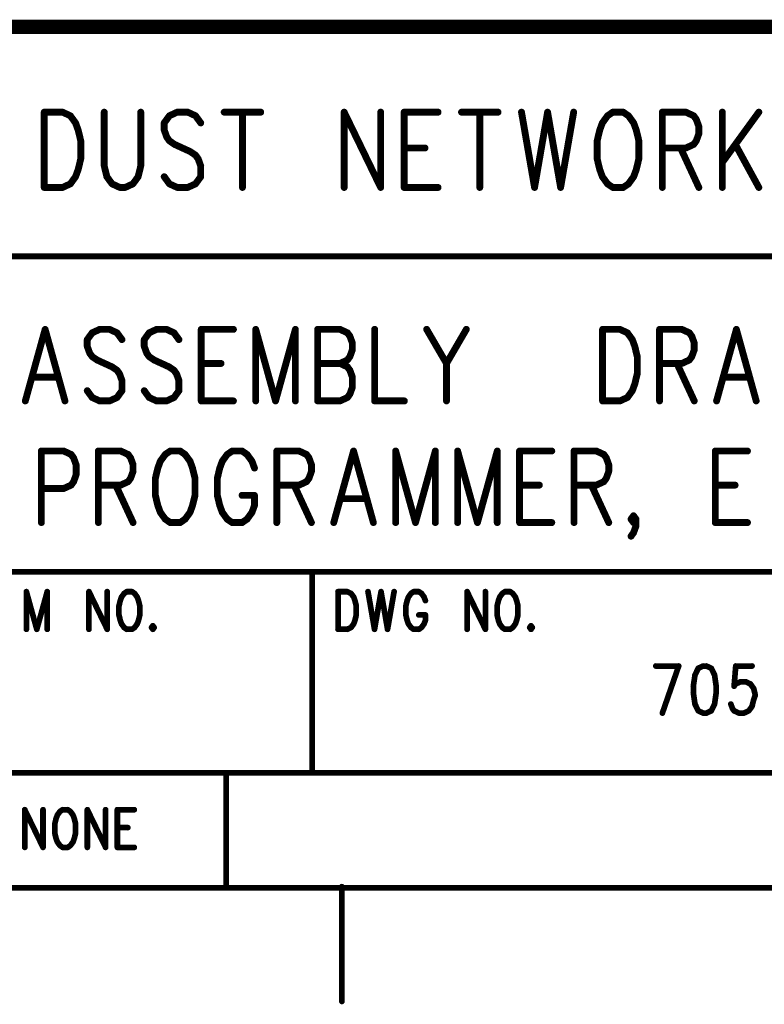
# Model space of a CAD drawing. Extents: x 2 to 38, y 2.4 to 29.6.
# Tile 76 of 93: x 29.3 to 33.8, y 2.4 to 8.2. Entities that reach past the tile are written whole.
import ezdxf

# ---------------------------------------------------------------- set-up
doc = ezdxf.new("R2010")
doc.units = 0
doc.layers.get('0').update_dxf_attribs({"linetype": 'CONTINUOUS'})
doc.layers.add('adt001026', color=1, linetype='CONTINUOUS')

# ---------------------------------------------------------------- blocks, each defined once
blk = doc.blocks.new('D251')
at = {"const_width": 0.0171}
blk.add_lwpolyline([(-0.00855, 0, 1), (0.00855, 0, 1)], format="xyb", close=True, dxfattribs=at)
blk = doc.blocks.new('D253')
at = {"const_width": 0.02055}
blk.add_lwpolyline([(-0.010275, 0, 1), (0.010275, 0, 1)], format="xyb", close=True, dxfattribs=at)

msp = doc.modelspace()

# ---------------------------------------------------------------- linework, layer by layer
at = {"layer": 'adt001026', "color": 1}
for points, const_width in [([(14.7955, 8.2073), (37.3983, 8.2073)], 0.085), ([(29.4633, 7.6979), (29.4633, 7.2485)], 0.041), ([(29.4633, 7.6979), (29.5723, 7.6979)], 0.041), ([(29.5723, 7.6979), (29.619, 7.6765)], 0.041), ([(29.8214, 7.6979), (29.8214, 7.3769)], 0.041), ([(30.0393, 7.3769), (30.0393, 7.6979)], 0.041), ([(30.2572, 7.6979), (30.2105, 7.6765)], 0.041), ([(30.3195, 7.6979), (30.2572, 7.6979)], 0.041), ([(30.3662, 7.6765), (30.3195, 7.6979)], 0.041), ([(30.5374, 7.6979), (30.7554, 7.6979)], 0.041), ([(30.6464, 7.6979), (30.6464, 7.2485)], 0.041), ([(31.2535, 7.6979), (31.2535, 7.2485)], 0.041), ([(31.2535, 7.6979), (31.4714, 7.2485)], 0.041), ([(31.4714, 7.6979), (31.4714, 7.2485)], 0.041), ([(31.6115, 7.6979), (31.6115, 7.2485)], 0.041), ([(31.6115, 7.6979), (31.8139, 7.6979)], 0.041), ([(31.954, 7.6979), (32.1719, 7.6979)], 0.041), ([(32.063, 7.6979), (32.063, 7.2485)], 0.041), ([(32.312, 7.6979), (32.3899, 7.2485)], 0.041), ([(32.4677, 7.6979), (32.3899, 7.2485)], 0.041), ([(32.4677, 7.6979), (32.5455, 7.2485)], 0.041), ([(32.6234, 7.6979), (32.5455, 7.2485)], 0.041), ([(32.8569, 7.6979), (32.8257, 7.6765)], 0.041), ([(32.9191, 7.6979), (32.8569, 7.6979)], 0.041), ([(32.9503, 7.6765), (32.9191, 7.6979)], 0.041), ([(33.1526, 7.6979), (33.1526, 7.2485)], 0.041), ([(33.1526, 7.6979), (33.2927, 7.6979)], 0.041), ([(33.2927, 7.6979), (33.3394, 7.6765)], 0.041), ([(33.5107, 7.6979), (33.5107, 7.2485)], 0.041), ([(33.7286, 7.6979), (33.5107, 7.3983)], 0.041), ([(29.619, 7.6765), (29.6501, 7.6337)], 0.041), ([(29.6501, 7.6337), (29.6657, 7.5908)], 0.041), ([(30.2105, 7.6765), (30.1794, 7.6337)], 0.041), ([(30.1794, 7.6337), (30.1794, 7.5908)], 0.041), ([(30.3973, 7.6337), (30.3662, 7.6765)], 0.041), ([(32.7946, 7.6337), (32.779, 7.5908)], 0.041), ([(32.8257, 7.6765), (32.7946, 7.6337)], 0.041), ([(32.9814, 7.6337), (32.9503, 7.6765)], 0.041), ([(32.997, 7.5908), (32.9814, 7.6337)], 0.041), ([(33.3394, 7.6765), (33.355, 7.6551)], 0.041), ([(33.355, 7.6551), (33.3706, 7.6122)], 0.041), ([(29.6657, 7.5908), (29.6813, 7.5266)], 0.041), ([(30.1794, 7.5908), (30.195, 7.548)], 0.041), ([(32.779, 7.5908), (32.7635, 7.5266)], 0.041), ([(33.0125, 7.5266), (32.997, 7.5908)], 0.041), ([(33.3706, 7.5694), (33.355, 7.5266)], 0.041), ([(33.3706, 7.6122), (33.3706, 7.5694)], 0.041), ([(29.6813, 7.5266), (29.6813, 7.4197)], 0.041), ([(30.195, 7.548), (30.2105, 7.5266)], 0.041), ([(30.2105, 7.5266), (30.2417, 7.5052)], 0.041), ([(30.2417, 7.5052), (30.3351, 7.4625)], 0.041), ([(32.7635, 7.5266), (32.7635, 7.4197)], 0.041), ([(33.0125, 7.4197), (33.0125, 7.5266)], 0.041), ([(33.3394, 7.5052), (33.2927, 7.4839)], 0.041), ([(33.355, 7.5266), (33.3394, 7.5052)], 0.041), ([(33.5885, 7.5052), (33.7286, 7.2485)], 0.041), ([(30.3351, 7.4625), (30.3662, 7.4411)], 0.041), ([(31.6115, 7.4839), (31.7361, 7.4839)], 0.041), ([(33.2927, 7.4839), (33.1526, 7.4839)], 0.041), ([(33.2616, 7.4839), (33.3706, 7.2485)], 0.041), ([(29.6813, 7.4197), (29.6657, 7.3555)], 0.041), ([(30.3662, 7.4411), (30.3818, 7.4197)], 0.041), ([(30.3818, 7.4197), (30.3973, 7.3769)], 0.041), ([(32.7635, 7.4197), (32.779, 7.3555)], 0.041), ([(32.997, 7.3555), (33.0125, 7.4197)], 0.041), ([(29.6657, 7.3555), (29.6501, 7.3127)], 0.041), ([(29.8214, 7.3769), (29.8369, 7.3127)], 0.041), ([(30.0237, 7.3127), (30.0393, 7.3769)], 0.041), ([(30.3973, 7.3769), (30.3973, 7.3127)], 0.041), ([(32.779, 7.3555), (32.7946, 7.3127)], 0.041), ([(32.9814, 7.3127), (32.997, 7.3555)], 0.041), ([(29.619, 7.2699), (29.5723, 7.2485)], 0.041), ([(29.6501, 7.3127), (29.619, 7.2699)], 0.041), ([(29.8369, 7.3127), (29.8681, 7.2699)], 0.041), ([(29.8681, 7.2699), (29.9148, 7.2485)], 0.041), ([(29.9459, 7.2485), (29.9926, 7.2699)], 0.041), ([(29.9926, 7.2699), (30.0237, 7.3127)], 0.041), ([(30.2105, 7.2699), (30.1794, 7.3127)], 0.041), ([(30.2572, 7.2485), (30.2105, 7.2699)], 0.041), ([(30.3662, 7.2699), (30.3195, 7.2485)], 0.041), ([(30.3973, 7.3127), (30.3662, 7.2699)], 0.041), ([(32.7946, 7.3127), (32.8257, 7.2699)], 0.041), ([(32.8257, 7.2699), (32.8569, 7.2485)], 0.041), ([(32.9191, 7.2485), (32.9503, 7.2699)], 0.041), ([(32.9503, 7.2699), (32.9814, 7.3127)], 0.041), ([(29.5723, 7.2485), (29.4633, 7.2485)], 0.041), ([(29.9148, 7.2485), (29.9459, 7.2485)], 0.041), ([(30.3195, 7.2485), (30.2572, 7.2485)], 0.041), ([(31.6115, 7.2485), (31.8139, 7.2485)], 0.041), ([(32.8569, 7.2485), (32.9191, 7.2485)], 0.041), ([(27.8092, 6.8375), (37.3983, 6.8375)], 0.034), ([(29.4686, 6.4015), (29.3503, 5.9745)], 0.041), ([(29.4686, 6.4015), (29.5869, 5.9745)], 0.041), ([(29.794, 6.4015), (29.7496, 6.3812)], 0.041), ([(29.8531, 6.4015), (29.794, 6.4015)], 0.041), ([(29.8975, 6.3812), (29.8531, 6.4015)], 0.041), ([(30.1341, 6.4015), (30.0897, 6.3812)], 0.041), ([(30.1933, 6.4015), (30.1341, 6.4015)], 0.041), ([(30.2376, 6.3812), (30.1933, 6.4015)], 0.041), ([(30.4003, 6.4015), (30.4003, 5.9745)], 0.041), ([(30.4003, 6.4015), (30.5925, 6.4015)], 0.041), ([(30.7256, 6.4015), (30.7256, 5.9745)], 0.041), ([(30.7256, 6.4015), (30.8439, 5.9745)], 0.041), ([(30.9623, 6.4015), (30.8439, 5.9745)], 0.041), ([(30.9623, 6.4015), (30.9623, 5.9745)], 0.041), ([(31.0954, 6.4015), (31.0954, 5.9745)], 0.041), ([(31.0954, 6.4015), (31.2284, 6.4015)], 0.041), ([(31.2284, 6.4015), (31.2728, 6.3812)], 0.041), ([(31.4355, 6.4015), (31.4355, 5.9745)], 0.041), ([(31.746, 6.4015), (31.8643, 6.1982)], 0.041), ([(31.9826, 6.4015), (31.8643, 6.1982)], 0.041), ([(32.796, 6.4015), (32.796, 5.9745)], 0.041), ([(32.796, 6.4015), (32.8995, 6.4015)], 0.041), ([(32.8995, 6.4015), (32.9439, 6.3812)], 0.041), ([(33.1361, 6.4015), (33.1361, 5.9745)], 0.041), ([(33.1361, 6.4015), (33.2692, 6.4015)], 0.041), ([(33.2692, 6.4015), (33.3136, 6.3812)], 0.041), ([(33.5946, 6.4015), (33.4763, 5.9745)], 0.041), ([(33.5946, 6.4015), (33.7129, 5.9745)], 0.041), ([(29.7496, 6.3812), (29.72, 6.3405)], 0.041), ([(29.72, 6.3405), (29.72, 6.2998)], 0.041), ([(29.9271, 6.3405), (29.8975, 6.3812)], 0.041), ([(30.0897, 6.3812), (30.0602, 6.3405)], 0.041), ([(30.0602, 6.3405), (30.0602, 6.2998)], 0.041), ([(30.2672, 6.3405), (30.2376, 6.3812)], 0.041), ([(31.2728, 6.3812), (31.2876, 6.3608)], 0.041), ([(31.2876, 6.3608), (31.3024, 6.3202)], 0.041), ([(32.9439, 6.3812), (32.9735, 6.3405)], 0.041), ([(32.9735, 6.3405), (32.9883, 6.2998)], 0.041), ([(33.3136, 6.3812), (33.3284, 6.3608)], 0.041), ([(33.3284, 6.3608), (33.3432, 6.3202)], 0.041), ([(29.72, 6.2998), (29.7348, 6.2592)], 0.041), ([(30.0602, 6.2998), (30.075, 6.2592)], 0.041), ([(31.3024, 6.2795), (31.2876, 6.2388)], 0.041), ([(31.3024, 6.3202), (31.3024, 6.2795)], 0.041), ([(32.9883, 6.2998), (33.003, 6.2388)], 0.041), ([(33.3432, 6.2795), (33.3284, 6.2388)], 0.041), ([(33.3432, 6.3202), (33.3432, 6.2795)], 0.041), ([(29.7348, 6.2592), (29.7496, 6.2388)], 0.041), ([(29.7496, 6.2388), (29.7792, 6.2185)], 0.041), ([(29.7792, 6.2185), (29.8679, 6.1778)], 0.041), ([(30.075, 6.2592), (30.0897, 6.2388)], 0.041), ([(30.0897, 6.2388), (30.1193, 6.2185)], 0.041), ([(30.1193, 6.2185), (30.2081, 6.1778)], 0.041), ([(31.2728, 6.2185), (31.2284, 6.1982)], 0.041), ([(31.2876, 6.2388), (31.2728, 6.2185)], 0.041), ([(33.003, 6.2388), (33.003, 6.1372)], 0.041), ([(33.3136, 6.2185), (33.2692, 6.1982)], 0.041), ([(33.3284, 6.2388), (33.3136, 6.2185)], 0.041), ([(29.8679, 6.1778), (29.8975, 6.1575)], 0.041), ([(29.8975, 6.1575), (29.9123, 6.1372)], 0.041), ([(30.2081, 6.1778), (30.2376, 6.1575)], 0.041), ([(30.2376, 6.1575), (30.2524, 6.1372)], 0.041), ([(30.4003, 6.1982), (30.5186, 6.1982)], 0.041), ([(31.0954, 6.1982), (31.2284, 6.1982)], 0.041), ([(31.2284, 6.1982), (31.2728, 6.1778)], 0.041), ([(31.2728, 6.1778), (31.2876, 6.1575)], 0.041), ([(31.2876, 6.1575), (31.3024, 6.1168)], 0.041), ([(31.8643, 6.1982), (31.8643, 5.9745)], 0.041), ([(33.2692, 6.1982), (33.1361, 6.1982)], 0.041), ([(33.2397, 6.1982), (33.3432, 5.9745)], 0.041), ([(29.3947, 6.1168), (29.5426, 6.1168)], 0.041), ([(29.9123, 6.1372), (29.9271, 6.0965)], 0.041), ([(29.9271, 6.0965), (29.9271, 6.0355)], 0.041), ([(30.2524, 6.1372), (30.2672, 6.0965)], 0.041), ([(30.2672, 6.0965), (30.2672, 6.0355)], 0.041), ([(31.3024, 6.1168), (31.3024, 6.0558)], 0.041), ([(33.003, 6.1372), (32.9883, 6.0762)], 0.041), ([(33.5206, 6.1168), (33.6685, 6.1168)], 0.041), ([(29.7496, 5.9948), (29.72, 6.0355)], 0.041), ([(29.9271, 6.0355), (29.8975, 5.9948)], 0.041), ([(30.0897, 5.9948), (30.0602, 6.0355)], 0.041), ([(30.2672, 6.0355), (30.2376, 5.9948)], 0.041), ([(31.3024, 6.0558), (31.2876, 6.0152)], 0.041), ([(32.9735, 6.0355), (32.9439, 5.9948)], 0.041), ([(32.9883, 6.0762), (32.9735, 6.0355)], 0.041), ([(29.794, 5.9745), (29.7496, 5.9948)], 0.041), ([(29.8531, 5.9745), (29.794, 5.9745)], 0.041), ([(29.8975, 5.9948), (29.8531, 5.9745)], 0.041), ([(30.1341, 5.9745), (30.0897, 5.9948)], 0.041), ([(30.1933, 5.9745), (30.1341, 5.9745)], 0.041), ([(30.2376, 5.9948), (30.1933, 5.9745)], 0.041), ([(30.4003, 5.9745), (30.5925, 5.9745)], 0.041), ([(31.2284, 5.9745), (31.0954, 5.9745)], 0.041), ([(31.2728, 5.9948), (31.2284, 5.9745)], 0.041), ([(31.2876, 6.0152), (31.2728, 5.9948)], 0.041), ([(31.4355, 5.9745), (31.6129, 5.9745)], 0.041), ([(32.8995, 5.9745), (32.796, 5.9745)], 0.041), ([(32.9439, 5.9948), (32.8995, 5.9745)], 0.041), ([(29.4462, 5.6755), (29.4462, 5.2485)], 0.041), ([(29.4462, 5.6755), (29.5793, 5.6755)], 0.041), ([(29.5793, 5.6755), (29.6237, 5.6551)], 0.041), ([(29.6237, 5.6551), (29.6385, 5.6348)], 0.041), ([(29.6385, 5.6348), (29.6533, 5.5941)], 0.041), ([(29.7864, 5.6755), (29.7864, 5.2485)], 0.041), ([(29.7864, 5.6755), (29.9194, 5.6755)], 0.041), ([(29.9194, 5.6755), (29.9638, 5.6551)], 0.041), ([(29.9638, 5.6551), (29.9786, 5.6348)], 0.041), ([(29.9786, 5.6348), (29.9934, 5.5941)], 0.041), ([(30.1856, 5.6551), (30.1561, 5.6145)], 0.041), ([(30.2152, 5.6755), (30.1856, 5.6551)], 0.041), ([(30.2744, 5.6755), (30.2152, 5.6755)], 0.041), ([(30.3039, 5.6551), (30.2744, 5.6755)], 0.041), ([(30.3335, 5.6145), (30.3039, 5.6551)], 0.041), ([(30.5553, 5.6551), (30.5258, 5.6145)], 0.041), ([(30.5849, 5.6755), (30.5553, 5.6551)], 0.041), ([(30.6441, 5.6755), (30.5849, 5.6755)], 0.041), ([(30.6737, 5.6551), (30.6441, 5.6755)], 0.041), ([(30.7032, 5.6145), (30.6737, 5.6551)], 0.041), ([(30.8511, 5.6755), (30.8511, 5.2485)], 0.041), ([(30.8511, 5.6755), (30.9842, 5.6755)], 0.041), ([(30.9842, 5.6755), (31.0286, 5.6551)], 0.041), ([(31.0286, 5.6551), (31.0434, 5.6348)], 0.041), ([(31.0434, 5.6348), (31.0581, 5.5941)], 0.041), ([(31.3095, 5.6755), (31.1912, 5.2485)], 0.041), ([(31.3095, 5.6755), (31.4279, 5.2485)], 0.041), ([(31.5609, 5.6755), (31.5609, 5.2485)], 0.041), ([(31.5609, 5.6755), (31.6793, 5.2485)], 0.041), ([(31.7976, 5.6755), (31.6793, 5.2485)], 0.041), ([(31.7976, 5.6755), (31.7976, 5.2485)], 0.041), ([(31.9307, 5.6755), (31.9307, 5.2485)], 0.041), ([(31.9307, 5.6755), (32.049, 5.2485)], 0.041), ([(32.1673, 5.6755), (32.049, 5.2485)], 0.041), ([(32.1673, 5.6755), (32.1673, 5.2485)], 0.041), ([(32.3004, 5.6755), (32.3004, 5.2485)], 0.041), ([(32.3004, 5.6755), (32.4926, 5.6755)], 0.041), ([(32.6257, 5.6755), (32.6257, 5.2485)], 0.041), ([(32.6257, 5.6755), (32.7588, 5.6755)], 0.041), ([(32.7588, 5.6755), (32.8032, 5.6551)], 0.041), ([(32.8032, 5.6551), (32.818, 5.6348)], 0.041), ([(32.818, 5.6348), (32.8327, 5.5941)], 0.041), ([(33.4686, 5.6755), (33.4686, 5.2485)], 0.041), ([(33.4686, 5.6755), (33.6609, 5.6755)], 0.041), ([(29.6533, 5.5941), (29.6533, 5.5331)], 0.041), ([(29.9934, 5.5941), (29.9934, 5.5535)], 0.041), ([(30.1413, 5.5738), (30.1265, 5.5128)], 0.041), ([(30.1561, 5.6145), (30.1413, 5.5738)], 0.041), ([(30.3483, 5.5738), (30.3335, 5.6145)], 0.041), ([(30.3631, 5.5128), (30.3483, 5.5738)], 0.041), ([(30.511, 5.5738), (30.4962, 5.5128)], 0.041), ([(30.5258, 5.6145), (30.511, 5.5738)], 0.041), ([(30.718, 5.5738), (30.7032, 5.6145)], 0.041), ([(31.0581, 5.5941), (31.0581, 5.5535)], 0.041), ([(32.8327, 5.5941), (32.8327, 5.5535)], 0.041), ([(29.6533, 5.5331), (29.6385, 5.4925)], 0.041), ([(29.9786, 5.5128), (29.9638, 5.4925)], 0.041), ([(29.9934, 5.5535), (29.9786, 5.5128)], 0.041), ([(30.1265, 5.5128), (30.1265, 5.4111)], 0.041), ([(30.3631, 5.4111), (30.3631, 5.5128)], 0.041), ([(30.4962, 5.5128), (30.4962, 5.4111)], 0.041), ([(31.0434, 5.5128), (31.0286, 5.4925)], 0.041), ([(31.0581, 5.5535), (31.0434, 5.5128)], 0.041), ([(32.818, 5.5128), (32.8032, 5.4925)], 0.041), ([(32.8327, 5.5535), (32.818, 5.5128)], 0.041), ([(29.5793, 5.4518), (29.4462, 5.4518)], 0.041), ([(29.6237, 5.4721), (29.5793, 5.4518)], 0.041), ([(29.6385, 5.4925), (29.6237, 5.4721)], 0.041), ([(29.9194, 5.4721), (29.7864, 5.4721)], 0.041), ([(29.8899, 5.4721), (29.9934, 5.2485)], 0.041), ([(29.9638, 5.4925), (29.9194, 5.4721)], 0.041), ([(30.9842, 5.4721), (30.8511, 5.4721)], 0.041), ([(30.9546, 5.4721), (31.0581, 5.2485)], 0.041), ([(31.0286, 5.4925), (30.9842, 5.4721)], 0.041), ([(32.3004, 5.4721), (32.4187, 5.4721)], 0.041), ([(32.7588, 5.4721), (32.6257, 5.4721)], 0.041), ([(32.7292, 5.4721), (32.8327, 5.2485)], 0.041), ([(32.8032, 5.4925), (32.7588, 5.4721)], 0.041), ([(33.4686, 5.4721), (33.5869, 5.4721)], 0.041), ([(30.1265, 5.4111), (30.1413, 5.3501)], 0.041), ([(30.3483, 5.3501), (30.3631, 5.4111)], 0.041), ([(30.4962, 5.4111), (30.511, 5.3501)], 0.041), ([(30.6441, 5.4111), (30.718, 5.4111)], 0.041), ([(30.718, 5.3501), (30.718, 5.4111)], 0.041), ([(31.2356, 5.3908), (31.3835, 5.3908)], 0.041), ([(30.1413, 5.3501), (30.1561, 5.3095)], 0.041), ([(30.3335, 5.3095), (30.3483, 5.3501)], 0.041), ([(30.511, 5.3501), (30.5258, 5.3095)], 0.041), ([(30.7032, 5.3095), (30.718, 5.3501)], 0.041), ([(30.1561, 5.3095), (30.1856, 5.2688)], 0.041), ([(30.1856, 5.2688), (30.2152, 5.2485)], 0.041), ([(30.2744, 5.2485), (30.3039, 5.2688)], 0.041), ([(30.3039, 5.2688), (30.3335, 5.3095)], 0.041), ([(30.5258, 5.3095), (30.5553, 5.2688)], 0.041), ([(30.5553, 5.2688), (30.5849, 5.2485)], 0.041), ([(30.6441, 5.2485), (30.6737, 5.2688)], 0.041), ([(30.6737, 5.2688), (30.7032, 5.3095)], 0.041), ([(32.9658, 5.2688), (32.9806, 5.2891)], 0.041), ([(32.9806, 5.2485), (32.9658, 5.2688)], 0.041), ([(32.9806, 5.2891), (32.9954, 5.2688)], 0.041), ([(32.9954, 5.2688), (32.9806, 5.2485)], 0.041), ([(32.9954, 5.2688), (32.9954, 5.2281)], 0.041), ([(30.2152, 5.2485), (30.2744, 5.2485)], 0.041), ([(30.5849, 5.2485), (30.6441, 5.2485)], 0.041), ([(32.3004, 5.2485), (32.4926, 5.2485)], 0.041), ([(32.9954, 5.2281), (32.9806, 5.1875)], 0.041), ([(33.4686, 5.2485), (33.6609, 5.2485)], 0.041), ([(32.9806, 5.1875), (32.9658, 5.1671)], 0.041), ([(27.8092, 4.9539), (37.3983, 4.9539)], 0.034), ([(31.0627, 4.9539), (31.0627, 3.7553)], 0.034), ([(29.3566, 4.8362), (29.3566, 4.6115)], 0.034), ([(29.3566, 4.8362), (29.4188, 4.6115)], 0.034), ([(29.4811, 4.8362), (29.4188, 4.6115)], 0.034), ([(29.4811, 4.8362), (29.4811, 4.6115)], 0.034), ([(29.7302, 4.8362), (29.7302, 4.6115)], 0.034), ([(29.7302, 4.8362), (29.8391, 4.6115)], 0.034), ([(29.8391, 4.8362), (29.8391, 4.6115)], 0.034), ([(29.9247, 4.8041), (29.917, 4.7827)], 0.034), ([(29.9403, 4.8255), (29.9247, 4.8041)], 0.034), ([(29.9559, 4.8362), (29.9403, 4.8255)], 0.034), ([(29.987, 4.8362), (29.9559, 4.8362)], 0.034), ([(30.0026, 4.8255), (29.987, 4.8362)], 0.034), ([(30.0181, 4.8041), (30.0026, 4.8255)], 0.034), ([(30.0259, 4.7827), (30.0181, 4.8041)], 0.034), ([(31.2168, 4.8362), (31.2168, 4.6115)], 0.034), ([(31.2168, 4.8362), (31.2713, 4.8362)], 0.034), ([(31.2713, 4.8362), (31.2946, 4.8255)], 0.034), ([(31.2946, 4.8255), (31.3102, 4.8041)], 0.034), ([(31.3102, 4.8041), (31.318, 4.7827)], 0.034), ([(31.3958, 4.8362), (31.4347, 4.6115)], 0.034), ([(31.4736, 4.8362), (31.4347, 4.6115)], 0.034), ([(31.4736, 4.8362), (31.5125, 4.6115)], 0.034), ([(31.5515, 4.8362), (31.5125, 4.6115)], 0.034), ([(31.6371, 4.8041), (31.6293, 4.7827)], 0.034), ([(31.6526, 4.8255), (31.6371, 4.8041)], 0.034), ([(31.6682, 4.8362), (31.6526, 4.8255)], 0.034), ([(31.6993, 4.8362), (31.6682, 4.8362)], 0.034), ([(31.7149, 4.8255), (31.6993, 4.8362)], 0.034), ([(31.7305, 4.8041), (31.7149, 4.8255)], 0.034), ([(31.7383, 4.7827), (31.7305, 4.8041)], 0.034), ([(31.9873, 4.8362), (31.9873, 4.6115)], 0.034), ([(31.9873, 4.8362), (32.0963, 4.6115)], 0.034), ([(32.0963, 4.8362), (32.0963, 4.6115)], 0.034), ([(32.1819, 4.8041), (32.1741, 4.7827)], 0.034), ([(32.1975, 4.8255), (32.1819, 4.8041)], 0.034), ([(32.213, 4.8362), (32.1975, 4.8255)], 0.034), ([(32.2442, 4.8362), (32.213, 4.8362)], 0.034), ([(32.2597, 4.8255), (32.2442, 4.8362)], 0.034), ([(32.2753, 4.8041), (32.2597, 4.8255)], 0.034), ([(32.2831, 4.7827), (32.2753, 4.8041)], 0.034), ([(29.917, 4.7827), (29.9092, 4.7506)], 0.034), ([(29.9092, 4.7506), (29.9092, 4.6971)], 0.034), ([(30.0337, 4.7506), (30.0259, 4.7827)], 0.034), ([(30.0337, 4.6971), (30.0337, 4.7506)], 0.034), ([(31.318, 4.7827), (31.3257, 4.7506)], 0.034), ([(31.3257, 4.7506), (31.3257, 4.6971)], 0.034), ([(31.6293, 4.7827), (31.6215, 4.7506)], 0.034), ([(31.6215, 4.7506), (31.6215, 4.6971)], 0.034), ([(32.1741, 4.7827), (32.1663, 4.7506)], 0.034), ([(32.1663, 4.7506), (32.1663, 4.6971)], 0.034), ([(32.2909, 4.7506), (32.2831, 4.7827)], 0.034), ([(32.2909, 4.6971), (32.2909, 4.7506)], 0.034), ([(29.9092, 4.6971), (29.917, 4.665)], 0.034), ([(30.0259, 4.665), (30.0337, 4.6971)], 0.034), ([(31.3257, 4.6971), (31.318, 4.665)], 0.034), ([(31.6215, 4.6971), (31.6293, 4.665)], 0.034), ([(31.6993, 4.6971), (31.7383, 4.6971)], 0.034), ([(31.7383, 4.665), (31.7383, 4.6971)], 0.034), ([(32.1663, 4.6971), (32.1741, 4.665)], 0.034), ([(32.2831, 4.665), (32.2909, 4.6971)], 0.034), ([(29.917, 4.665), (29.9247, 4.6436)], 0.034), ([(29.9247, 4.6436), (29.9403, 4.6222)], 0.034), ([(30.0026, 4.6222), (30.0181, 4.6436)], 0.034), ([(30.0181, 4.6436), (30.0259, 4.665)], 0.034), ([(30.1115, 4.6329), (30.1038, 4.6222)], 0.034), ([(30.1193, 4.6222), (30.1115, 4.6329)], 0.034), ([(31.3102, 4.6436), (31.2946, 4.6222)], 0.034), ([(31.318, 4.665), (31.3102, 4.6436)], 0.034), ([(31.6293, 4.665), (31.6371, 4.6436)], 0.034), ([(31.6371, 4.6436), (31.6526, 4.6222)], 0.034), ([(31.7149, 4.6222), (31.7305, 4.6436)], 0.034), ([(31.7305, 4.6436), (31.7383, 4.665)], 0.034), ([(32.1741, 4.665), (32.1819, 4.6436)], 0.034), ([(32.1819, 4.6436), (32.1975, 4.6222)], 0.034), ([(32.2597, 4.6222), (32.2753, 4.6436)], 0.034), ([(32.2753, 4.6436), (32.2831, 4.665)], 0.034), ([(32.3687, 4.6329), (32.3609, 4.6222)], 0.034), ([(32.3765, 4.6222), (32.3687, 4.6329)], 0.034), ([(29.9403, 4.6222), (29.9559, 4.6115)], 0.034), ([(29.9559, 4.6115), (29.987, 4.6115)], 0.034), ([(29.987, 4.6115), (30.0026, 4.6222)], 0.034), ([(30.1038, 4.6222), (30.1115, 4.6115)], 0.034), ([(30.1115, 4.6115), (30.1193, 4.6222)], 0.034), ([(31.2713, 4.6115), (31.2168, 4.6115)], 0.034), ([(31.2946, 4.6222), (31.2713, 4.6115)], 0.034), ([(31.6526, 4.6222), (31.6682, 4.6115)], 0.034), ([(31.6682, 4.6115), (31.6993, 4.6115)], 0.034), ([(31.6993, 4.6115), (31.7149, 4.6222)], 0.034), ([(32.1975, 4.6222), (32.213, 4.6115)], 0.034), ([(32.213, 4.6115), (32.2442, 4.6115)], 0.034), ([(32.2442, 4.6115), (32.2597, 4.6222)], 0.034), ([(32.3609, 4.6222), (32.3687, 4.6115)], 0.034), ([(32.3687, 4.6115), (32.3765, 4.6222)], 0.034), ([(33.114, 4.3924), (33.2502, 4.3924)], 0.034), ([(33.2502, 4.3924), (33.1529, 4.1115)], 0.034), ([(33.3962, 4.3924), (33.367, 4.379)], 0.034), ([(33.4156, 4.3924), (33.3962, 4.3924)], 0.034), ([(33.4448, 4.379), (33.4156, 4.3924)], 0.034), ([(33.5908, 4.3924), (33.581, 4.272)], 0.034), ([(33.688, 4.3924), (33.5908, 4.3924)], 0.034), ([(33.3475, 4.3389), (33.3378, 4.272)], 0.034), ([(33.367, 4.379), (33.3475, 4.3389)], 0.034), ([(33.4643, 4.3389), (33.4448, 4.379)], 0.034), ([(33.474, 4.272), (33.4643, 4.3389)], 0.034), ([(33.581, 4.272), (33.5908, 4.2854)], 0.034), ([(33.5908, 4.2854), (33.6199, 4.2988)], 0.034), ([(33.6199, 4.2988), (33.6491, 4.2988)], 0.034), ([(33.6491, 4.2988), (33.6783, 4.2854)], 0.034), ([(33.6783, 4.2854), (33.6978, 4.2586)], 0.034), ([(33.3378, 4.272), (33.3378, 4.2319)], 0.034), ([(33.3378, 4.2319), (33.3475, 4.165)], 0.034), ([(33.4643, 4.165), (33.474, 4.2319)], 0.034), ([(33.474, 4.2319), (33.474, 4.272)], 0.034), ([(33.6978, 4.2586), (33.7075, 4.2185)], 0.034), ([(33.7075, 4.2185), (33.6978, 4.1917)], 0.034), ([(33.3475, 4.165), (33.367, 4.1249)], 0.034), ([(33.4448, 4.1249), (33.4643, 4.165)], 0.034), ([(33.5713, 4.1382), (33.5616, 4.165)], 0.034), ([(33.6978, 4.1917), (33.688, 4.1516)], 0.034), ([(33.367, 4.1249), (33.3962, 4.1115)], 0.034), ([(33.3962, 4.1115), (33.4156, 4.1115)], 0.034), ([(33.4156, 4.1115), (33.4448, 4.1249)], 0.034), ([(33.581, 4.1249), (33.5713, 4.1382)], 0.034), ([(33.6102, 4.1115), (33.581, 4.1249)], 0.034), ([(33.6394, 4.1115), (33.6102, 4.1115)], 0.034), ([(33.6686, 4.1249), (33.6394, 4.1115)], 0.034), ([(33.688, 4.1516), (33.6686, 4.1249)], 0.034), ([(27.8092, 3.7553), (37.3983, 3.7553)], 0.034), ([(30.549, 3.7553), (30.549, 3.0704)], 0.034), ([(29.3469, 3.5349), (29.3469, 3.3101)], 0.034), ([(29.3469, 3.5349), (29.4559, 3.3101)], 0.034), ([(29.4559, 3.5349), (29.4559, 3.3101)], 0.034), ([(29.5571, 3.5242), (29.5415, 3.5028)], 0.034), ([(29.5726, 3.5349), (29.5571, 3.5242)], 0.034), ([(29.6038, 3.5349), (29.5726, 3.5349)], 0.034), ([(29.6193, 3.5242), (29.6038, 3.5349)], 0.034), ([(29.6349, 3.5028), (29.6193, 3.5242)], 0.034), ([(29.7205, 3.5349), (29.7205, 3.3101)], 0.034), ([(29.7205, 3.5349), (29.8295, 3.3101)], 0.034), ([(29.8295, 3.5349), (29.8295, 3.3101)], 0.034), ([(29.8995, 3.5349), (29.8995, 3.3101)], 0.034), ([(29.8995, 3.5349), (30.0007, 3.5349)], 0.034), ([(29.5337, 3.4813), (29.5259, 3.4492)], 0.034), ([(29.5415, 3.5028), (29.5337, 3.4813)], 0.034), ([(29.6427, 3.4813), (29.6349, 3.5028)], 0.034), ([(29.6505, 3.4492), (29.6427, 3.4813)], 0.034), ([(29.5259, 3.4492), (29.5259, 3.3957)], 0.034), ([(29.5259, 3.3957), (29.5337, 3.3636)], 0.034), ([(29.6427, 3.3636), (29.6505, 3.3957)], 0.034), ([(29.6505, 3.3957), (29.6505, 3.4492)], 0.034), ([(29.8995, 3.4278), (29.9618, 3.4278)], 0.034), ([(29.5337, 3.3636), (29.5415, 3.3422)], 0.034), ([(29.5415, 3.3422), (29.5571, 3.3208)], 0.034), ([(29.6193, 3.3208), (29.6349, 3.3422)], 0.034), ([(29.6349, 3.3422), (29.6427, 3.3636)], 0.034), ([(29.5571, 3.3208), (29.5726, 3.3101)], 0.034), ([(29.5726, 3.3101), (29.6038, 3.3101)], 0.034), ([(29.6038, 3.3101), (29.6193, 3.3208)], 0.034), ([(29.8995, 3.3101), (30.0007, 3.3101)], 0.034), ([(2.637, 3.0685), (37.3949, 3.0685)], 0.034), ([(31.2397, 2.3905), (31.2397, 3.0754)], 0.034)]:
    msp.add_lwpolyline(points, dxfattribs=dict(at, const_width=const_width))

# ---------------------------------------------------------------- block references
at = {"layer": 'adt001026'}
for name, p in [('D253', (29.4633, 7.6979)), ('D253', (29.4633, 7.6979)), ('D253', (29.5723, 7.6979)), ('D253', (29.8214, 7.6979)), ('D253', (30.0393, 7.6979)), ('D253', (30.2572, 7.6979)), ('D253', (30.3195, 7.6979)), ('D253', (30.5374, 7.6979)), ('D253', (30.6464, 7.6979)), ('D253', (30.7554, 7.6979)), ('D253', (31.2535, 7.6979)), ('D253', (31.2535, 7.6979)), ('D253', (31.4714, 7.6979)), ('D253', (31.6115, 7.6979)), ('D253', (31.6115, 7.6979)), ('D253', (31.8139, 7.6979)), ('D253', (31.954, 7.6979)), ('D253', (32.063, 7.6979)), ('D253', (32.1719, 7.6979)), ('D253', (32.312, 7.6979)), ('D253', (32.4677, 7.6979)), ('D253', (32.4677, 7.6979)), ('D253', (32.6234, 7.6979)), ('D253', (32.8569, 7.6979)), ('D253', (32.8569, 7.6979)), ('D253', (32.9191, 7.6979)), ('D253', (33.1526, 7.6979)), ('D253', (33.1526, 7.6979)), ('D253', (33.2927, 7.6979)), ('D253', (33.5107, 7.6979)), ('D253', (33.7286, 7.6979)), ('D253', (29.619, 7.6765)), ('D253', (29.6501, 7.6337)), ('D253', (30.1794, 7.6337)), ('D253', (30.2105, 7.6765)), ('D253', (30.3662, 7.6765)), ('D253', (30.3973, 7.6337)), ('D253', (32.7946, 7.6337)), ('D253', (32.8257, 7.6765)), ('D253', (32.9503, 7.6765)), ('D253', (32.9814, 7.6337)), ('D253', (33.3394, 7.6765)), ('D253', (33.355, 7.6551)), ('D253', (29.6657, 7.5908)), ('D253', (30.1794, 7.5908)), ('D253', (32.779, 7.5908)), ('D253', (32.997, 7.5908)), ('D253', (33.3706, 7.6122)), ('D253', (33.3706, 7.5694)), ('D253', (29.6813, 7.5266)), ('D253', (30.195, 7.548)), ('D253', (30.2105, 7.5266)), ('D253', (30.2417, 7.5052)), ('D253', (32.7635, 7.5266)), ('D253', (33.0125, 7.5266)), ('D253', (33.3394, 7.5052)), ('D253', (33.355, 7.5266)), ('D253', (33.5885, 7.5052)), ('D253', (30.3351, 7.4625)), ('D253', (31.6115, 7.4839)), ('D253', (31.7361, 7.4839)), ('D253', (33.1526, 7.4839)), ('D253', (33.2616, 7.4839)), ('D253', (33.2927, 7.4839)), ('D253', (29.6813, 7.4197)), ('D253', (30.3662, 7.4411)), ('D253', (30.3818, 7.4197)), ('D253', (32.7635, 7.4197)), ('D253', (33.0125, 7.4197)), ('D253', (33.5107, 7.3983)), ('D253', (29.6657, 7.3555)), ('D253', (29.8214, 7.3769)), ('D253', (30.0393, 7.3769)), ('D253', (30.3973, 7.3769)), ('D253', (32.779, 7.3555)), ('D253', (32.997, 7.3555)), ('D253', (29.619, 7.2699)), ('D253', (29.6501, 7.3127)), ('D253', (29.8369, 7.3127)), ('D253', (29.8681, 7.2699)), ('D253', (29.9926, 7.2699)), ('D253', (30.0237, 7.3127)), ('D253', (30.1794, 7.3127)), ('D253', (30.2105, 7.2699)), ('D253', (30.3662, 7.2699)), ('D253', (30.3973, 7.3127)), ('D253', (32.7946, 7.3127)), ('D253', (32.8257, 7.2699)), ('D253', (32.9503, 7.2699)), ('D253', (32.9814, 7.3127)), ('D253', (29.4633, 7.2485)), ('D253', (29.4633, 7.2485)), ('D253', (29.5723, 7.2485)), ('D253', (29.9148, 7.2485)), ('D253', (29.9459, 7.2485)), ('D253', (30.2572, 7.2485)), ('D253', (30.3195, 7.2485)), ('D253', (30.6464, 7.2485)), ('D253', (31.2535, 7.2485)), ('D253', (31.4714, 7.2485)), ('D253', (31.4714, 7.2485)), ('D253', (31.6115, 7.2485)), ('D253', (31.6115, 7.2485)), ('D253', (31.8139, 7.2485)), ('D253', (32.063, 7.2485)), ('D253', (32.3899, 7.2485)), ('D253', (32.3899, 7.2485)), ('D253', (32.5455, 7.2485)), ('D253', (32.5455, 7.2485)), ('D253', (32.8569, 7.2485)), ('D253', (32.9191, 7.2485)), ('D253', (33.1526, 7.2485)), ('D253', (33.3706, 7.2485)), ('D253', (33.5107, 7.2485)), ('D253', (33.7286, 7.2485)), ('D253', (29.4686, 6.4015)), ('D253', (29.4686, 6.4015)), ('D253', (29.794, 6.4015)), ('D253', (29.8531, 6.4015)), ('D253', (30.1341, 6.4015)), ('D253', (30.1933, 6.4015)), ('D253', (30.4003, 6.4015)), ('D253', (30.4003, 6.4015)), ('D253', (30.5925, 6.4015)), ('D253', (30.7256, 6.4015)), ('D253', (30.7256, 6.4015)), ('D253', (30.9623, 6.4015)), ('D253', (30.9623, 6.4015)), ('D253', (31.0954, 6.4015)), ('D253', (31.0954, 6.4015)), ('D253', (31.2284, 6.4015)), ('D253', (31.4355, 6.4015)), ('D253', (31.746, 6.4015)), ('D253', (31.9826, 6.4015)), ('D253', (32.796, 6.4015)), ('D253', (32.796, 6.4015)), ('D253', (32.8995, 6.4015)), ('D253', (33.1361, 6.4015)), ('D253', (33.1361, 6.4015)), ('D253', (33.2692, 6.4015)), ('D253', (33.5946, 6.4015)), ('D253', (33.5946, 6.4015)), ('D253', (29.72, 6.3405)), ('D253', (29.7496, 6.3812)), ('D253', (29.8975, 6.3812)), ('D253', (29.9271, 6.3405)), ('D253', (30.0602, 6.3405)), ('D253', (30.0897, 6.3812)), ('D253', (30.2376, 6.3812)), ('D253', (30.2672, 6.3405)), ('D253', (31.2728, 6.3812)), ('D253', (31.2876, 6.3608)), ('D253', (32.9439, 6.3812)), ('D253', (32.9735, 6.3405)), ('D253', (33.3136, 6.3812)), ('D253', (33.3284, 6.3608)), ('D253', (29.72, 6.2998)), ('D253', (30.0602, 6.2998)), ('D253', (31.3024, 6.3202)), ('D253', (31.3024, 6.2795)), ('D253', (32.9883, 6.2998)), ('D253', (33.3432, 6.3202)), ('D253', (33.3432, 6.2795)), ('D253', (29.7348, 6.2592)), ('D253', (29.7496, 6.2388)), ('D253', (29.7792, 6.2185)), ('D253', (30.075, 6.2592)), ('D253', (30.0897, 6.2388)), ('D253', (30.1193, 6.2185)), ('D253', (31.2728, 6.2185)), ('D253', (31.2876, 6.2388)), ('D253', (33.003, 6.2388)), ('D253', (33.3136, 6.2185)), ('D253', (33.3284, 6.2388)), ('D253', (29.8679, 6.1778)), ('D253', (29.8975, 6.1575)), ('D253', (30.2081, 6.1778)), ('D253', (30.2376, 6.1575)), ('D253', (30.4003, 6.1982)), ('D253', (30.5186, 6.1982)), ('D253', (31.0954, 6.1982)), ('D253', (31.2284, 6.1982)), ('D253', (31.2284, 6.1982)), ('D253', (31.2728, 6.1778)), ('D253', (31.2876, 6.1575)), ('D253', (31.8643, 6.1982)), ('D253', (31.8643, 6.1982)), ('D253', (33.1361, 6.1982)), ('D253', (33.2397, 6.1982)), ('D253', (33.2692, 6.1982)), ('D253', (29.3947, 6.1168)), ('D253', (29.5426, 6.1168)), ('D253', (29.9123, 6.1372)), ('D253', (29.9271, 6.0965)), ('D253', (30.2524, 6.1372)), ('D253', (30.2672, 6.0965)), ('D253', (31.3024, 6.1168)), ('D253', (33.003, 6.1372)), ('D253', (33.5206, 6.1168)), ('D253', (33.6685, 6.1168)), ('D253', (29.72, 6.0355)), ('D253', (29.9271, 6.0355)), ('D253', (30.0602, 6.0355)), ('D253', (30.2672, 6.0355)), ('D253', (31.3024, 6.0558)), ('D253', (32.9735, 6.0355)), ('D253', (32.9883, 6.0762)), ('D253', (29.3503, 5.9745)), ('D253', (29.5869, 5.9745)), ('D253', (29.7496, 5.9948)), ('D253', (29.794, 5.9745)), ('D253', (29.8531, 5.9745)), ('D253', (29.8975, 5.9948)), ('D253', (30.0897, 5.9948)), ('D253', (30.1341, 5.9745)), ('D253', (30.1933, 5.9745)), ('D253', (30.2376, 5.9948)), ('D253', (30.4003, 5.9745)), ('D253', (30.4003, 5.9745)), ('D253', (30.5925, 5.9745)), ('D253', (30.7256, 5.9745)), ('D253', (30.8439, 5.9745)), ('D253', (30.8439, 5.9745)), ('D253', (30.9623, 5.9745)), ('D253', (31.0954, 5.9745)), ('D253', (31.0954, 5.9745)), ('D253', (31.2284, 5.9745)), ('D253', (31.2728, 5.9948)), ('D253', (31.2876, 6.0152)), ('D253', (31.4355, 5.9745)), ('D253', (31.6129, 5.9745)), ('D253', (31.8643, 5.9745)), ('D253', (32.796, 5.9745)), ('D253', (32.796, 5.9745)), ('D253', (32.8995, 5.9745)), ('D253', (32.9439, 5.9948)), ('D253', (33.1361, 5.9745)), ('D253', (33.3432, 5.9745)), ('D253', (33.4763, 5.9745)), ('D253', (33.7129, 5.9745)), ('D253', (29.4462, 5.6755)), ('D253', (29.4462, 5.6755)), ('D253', (29.5793, 5.6755)), ('D253', (29.6237, 5.6551)), ('D253', (29.6385, 5.6348)), ('D253', (29.7864, 5.6755)), ('D253', (29.7864, 5.6755)), ('D253', (29.9194, 5.6755)), ('D253', (29.9638, 5.6551)), ('D253', (29.9786, 5.6348)), ('D253', (30.1856, 5.6551)), ('D253', (30.2152, 5.6755)), ('D253', (30.2152, 5.6755)), ('D253', (30.2744, 5.6755)), ('D253', (30.3039, 5.6551)), ('D253', (30.5553, 5.6551)), ('D253', (30.5849, 5.6755)), ('D253', (30.6441, 5.6755)), ('D253', (30.6737, 5.6551)), ('D253', (30.8511, 5.6755)), ('D253', (30.8511, 5.6755)), ('D253', (30.9842, 5.6755)), ('D253', (31.0286, 5.6551)), ('D253', (31.0434, 5.6348)), ('D253', (31.3095, 5.6755)), ('D253', (31.3095, 5.6755)), ('D253', (31.5609, 5.6755)), ('D253', (31.5609, 5.6755)), ('D253', (31.7976, 5.6755)), ('D253', (31.7976, 5.6755)), ('D253', (31.9307, 5.6755)), ('D253', (31.9307, 5.6755)), ('D253', (32.1673, 5.6755)), ('D253', (32.1673, 5.6755)), ('D253', (32.3004, 5.6755)), ('D253', (32.3004, 5.6755)), ('D253', (32.4926, 5.6755)), ('D253', (32.6257, 5.6755)), ('D253', (32.6257, 5.6755)), ('D253', (32.7588, 5.6755)), ('D253', (32.8032, 5.6551)), ('D253', (32.818, 5.6348)), ('D253', (33.4686, 5.6755)), ('D253', (33.4686, 5.6755)), ('D253', (33.6609, 5.6755)), ('D253', (29.6533, 5.5941)), ('D253', (29.9934, 5.5941)), ('D253', (30.1413, 5.5738)), ('D253', (30.1561, 5.6145)), ('D253', (30.3335, 5.6145)), ('D253', (30.3483, 5.5738)), ('D253', (30.511, 5.5738)), ('D253', (30.5258, 5.6145)), ('D253', (30.7032, 5.6145)), ('D253', (30.718, 5.5738)), ('D253', (31.0581, 5.5941)), ('D253', (32.8327, 5.5941)), ('D253', (29.6533, 5.5331)), ('D253', (29.9786, 5.5128)), ('D253', (29.9934, 5.5535)), ('D253', (30.1265, 5.5128)), ('D253', (30.3631, 5.5128)), ('D253', (30.4962, 5.5128)), ('D253', (31.0434, 5.5128)), ('D253', (31.0581, 5.5535)), ('D253', (32.818, 5.5128)), ('D253', (32.8327, 5.5535)), ('D253', (29.4462, 5.4518)), ('D253', (29.5793, 5.4518)), ('D253', (29.6237, 5.4721)), ('D253', (29.6385, 5.4925)), ('D253', (29.7864, 5.4721)), ('D253', (29.8899, 5.4721)), ('D253', (29.9194, 5.4721)), ('D253', (29.9638, 5.4925)), ('D253', (30.8511, 5.4721)), ('D253', (30.9546, 5.4721)), ('D253', (30.9842, 5.4721)), ('D253', (31.0286, 5.4925)), ('D253', (32.3004, 5.4721)), ('D253', (32.4187, 5.4721)), ('D253', (32.6257, 5.4721)), ('D253', (32.7292, 5.4721)), ('D253', (32.7588, 5.4721)), ('D253', (32.8032, 5.4925)), ('D253', (33.4686, 5.4721)), ('D253', (33.5869, 5.4721)), ('D253', (30.1265, 5.4111)), ('D253', (30.3631, 5.4111)), ('D253', (30.4962, 5.4111)), ('D253', (30.6441, 5.4111)), ('D253', (30.718, 5.4111)), ('D253', (30.718, 5.4111)), ('D253', (31.2356, 5.3908)), ('D253', (31.3835, 5.3908)), ('D253', (30.1413, 5.3501)), ('D253', (30.3483, 5.3501)), ('D253', (30.511, 5.3501)), ('D253', (30.718, 5.3501)), ('D253', (30.1561, 5.3095)), ('D253', (30.1856, 5.2688)), ('D253', (30.3039, 5.2688)), ('D253', (30.3335, 5.3095)), ('D253', (30.5258, 5.3095)), ('D253', (30.5553, 5.2688)), ('D253', (30.6737, 5.2688)), ('D253', (30.7032, 5.3095)), ('D253', (32.9658, 5.2688)), ('D253', (32.9806, 5.2891)), ('D253', (32.9954, 5.2688)), ('D253', (32.9954, 5.2688)), ('D253', (29.4462, 5.2485)), ('D253', (29.7864, 5.2485)), ('D253', (29.9934, 5.2485)), ('D253', (30.2152, 5.2485)), ('D253', (30.2744, 5.2485)), ('D253', (30.5849, 5.2485)), ('D253', (30.6441, 5.2485)), ('D253', (30.8511, 5.2485)), ('D253', (31.0581, 5.2485)), ('D253', (31.1912, 5.2485)), ('D253', (31.4279, 5.2485)), ('D253', (31.5609, 5.2485)), ('D253', (31.6793, 5.2485)), ('D253', (31.6793, 5.2485)), ('D253', (31.7976, 5.2485)), ('D253', (31.9307, 5.2485)), ('D253', (32.049, 5.2485)), ('D253', (32.049, 5.2485)), ('D253', (32.1673, 5.2485)), ('D253', (32.3004, 5.2485)), ('D253', (32.3004, 5.2485)), ('D253', (32.4926, 5.2485)), ('D253', (32.6257, 5.2485)), ('D253', (32.8327, 5.2485)), ('D253', (32.9806, 5.2485)), ('D253', (32.9954, 5.2281)), ('D253', (33.4686, 5.2485)), ('D253', (33.4686, 5.2485)), ('D253', (33.6609, 5.2485)), ('D253', (32.9658, 5.1671)), ('D253', (32.9806, 5.1875)), ('D251', (31.0627, 4.9539)), ('D251', (29.3566, 4.8362)), ('D251', (29.3566, 4.8362)), ('D251', (29.4811, 4.8362)), ('D251', (29.4811, 4.8362)), ('D251', (29.7302, 4.8362)), ('D251', (29.7302, 4.8362)), ('D251', (29.8391, 4.8362)), ('D251', (29.9247, 4.8041)), ('D251', (29.9403, 4.8255)), ('D251', (29.9559, 4.8362)), ('D251', (29.9559, 4.8362)), ('D251', (29.987, 4.8362)), ('D251', (30.0026, 4.8255)), ('D251', (30.0181, 4.8041)), ('D251', (31.2168, 4.8362)), ('D251', (31.2168, 4.8362)), ('D251', (31.2713, 4.8362)), ('D251', (31.2946, 4.8255)), ('D251', (31.3102, 4.8041)), ('D251', (31.3958, 4.8362)), ('D251', (31.4736, 4.8362)), ('D251', (31.4736, 4.8362)), ('D251', (31.5515, 4.8362)), ('D251', (31.6371, 4.8041)), ('D251', (31.6526, 4.8255)), ('D251', (31.6682, 4.8362)), ('D251', (31.6993, 4.8362)), ('D251', (31.7149, 4.8255)), ('D251', (31.7305, 4.8041)), ('D251', (31.9873, 4.8362)), ('D251', (31.9873, 4.8362)), ('D251', (32.0963, 4.8362)), ('D251', (32.1819, 4.8041)), ('D251', (32.1975, 4.8255)), ('D251', (32.213, 4.8362)), ('D251', (32.213, 4.8362)), ('D251', (32.2442, 4.8362)), ('D251', (32.2597, 4.8255)), ('D251', (32.2753, 4.8041)), ('D251', (29.9092, 4.7506)), ('D251', (29.917, 4.7827)), ('D251', (30.0259, 4.7827)), ('D251', (30.0337, 4.7506)), ('D251', (31.318, 4.7827)), ('D251', (31.3257, 4.7506)), ('D251', (31.6215, 4.7506)), ('D251', (31.6293, 4.7827)), ('D251', (31.7383, 4.7827)), ('D251', (32.1663, 4.7506)), ('D251', (32.1741, 4.7827)), ('D251', (32.2831, 4.7827)), ('D251', (32.2909, 4.7506)), ('D251', (29.9092, 4.6971)), ('D251', (30.0337, 4.6971)), ('D251', (31.3257, 4.6971)), ('D251', (31.6215, 4.6971)), ('D251', (31.6993, 4.6971)), ('D251', (31.7383, 4.6971)), ('D251', (31.7383, 4.6971)), ('D251', (32.1663, 4.6971)), ('D251', (32.2909, 4.6971)), ('D251', (29.917, 4.665)), ('D251', (29.9247, 4.6436)), ('D251', (30.0181, 4.6436)), ('D251', (30.0259, 4.665)), ('D251', (30.1115, 4.6329)), ('D251', (30.1115, 4.6329)), ('D251', (31.3102, 4.6436)), ('D251', (31.318, 4.665)), ('D251', (31.6293, 4.665)), ('D251', (31.6371, 4.6436)), ('D251', (31.7305, 4.6436)), ('D251', (31.7383, 4.665)), ('D251', (32.1741, 4.665)), ('D251', (32.1819, 4.6436)), ('D251', (32.2753, 4.6436)), ('D251', (32.2831, 4.665)), ('D251', (32.3687, 4.6329)), ('D251', (32.3687, 4.6329)), ('D251', (29.3566, 4.6115)), ('D251', (29.4188, 4.6115)), ('D251', (29.4188, 4.6115)), ('D251', (29.4811, 4.6115)), ('D251', (29.7302, 4.6115)), ('D251', (29.8391, 4.6115)), ('D251', (29.8391, 4.6115)), ('D251', (29.9403, 4.6222)), ('D251', (29.9559, 4.6115)), ('D251', (29.987, 4.6115)), ('D251', (30.0026, 4.6222)), ('D251', (30.1038, 4.6222)), ('D251', (30.1115, 4.6115)), ('D251', (30.1193, 4.6222)), ('D251', (31.2168, 4.6115)), ('D251', (31.2168, 4.6115)), ('D251', (31.2713, 4.6115)), ('D251', (31.2946, 4.6222)), ('D251', (31.4347, 4.6115)), ('D251', (31.4347, 4.6115)), ('D251', (31.5125, 4.6115)), ('D251', (31.5125, 4.6115)), ('D251', (31.6526, 4.6222)), ('D251', (31.6682, 4.6115)), ('D251', (31.6993, 4.6115)), ('D251', (31.7149, 4.6222)), ('D251', (31.9873, 4.6115)), ('D251', (32.0963, 4.6115)), ('D251', (32.0963, 4.6115)), ('D251', (32.1975, 4.6222)), ('D251', (32.213, 4.6115)), ('D251', (32.2442, 4.6115)), ('D251', (32.2597, 4.6222)), ('D251', (32.3609, 4.6222)), ('D251', (32.3687, 4.6115)), ('D251', (32.3765, 4.6222)), ('D251', (33.114, 4.3924)), ('D251', (33.2502, 4.3924)), ('D251', (33.2502, 4.3924)), ('D251', (33.3962, 4.3924)), ('D251', (33.3962, 4.3924)), ('D251', (33.4156, 4.3924)), ('D251', (33.5908, 4.3924)), ('D251', (33.688, 4.3924)), ('D251', (33.3475, 4.3389)), ('D251', (33.367, 4.379)), ('D251', (33.4448, 4.379)), ('D251', (33.4643, 4.3389)), ('D251', (33.5908, 4.2854)), ('D251', (33.6199, 4.2988)), ('D251', (33.6491, 4.2988)), ('D251', (33.6783, 4.2854)), ('D251', (33.3378, 4.272)), ('D251', (33.3378, 4.2319)), ('D251', (33.474, 4.272)), ('D251', (33.474, 4.2319)), ('D251', (33.581, 4.272)), ('D251', (33.6978, 4.2586)), ('D251', (33.7075, 4.2185)), ('D251', (33.3475, 4.165)), ('D251', (33.4643, 4.165)), ('D251', (33.5616, 4.165)), ('D251', (33.6978, 4.1917)), ('D251', (33.1529, 4.1115)), ('D251', (33.367, 4.1249)), ('D251', (33.3962, 4.1115)), ('D251', (33.4156, 4.1115)), ('D251', (33.4448, 4.1249)), ('D251', (33.5713, 4.1382)), ('D251', (33.581, 4.1249)), ('D251', (33.6102, 4.1115)), ('D251', (33.6394, 4.1115)), ('D251', (33.6686, 4.1249)), ('D251', (33.688, 4.1516)), ('D251', (30.549, 3.7553)), ('D251', (31.0627, 3.7553)), ('D251', (29.3469, 3.5349)), ('D251', (29.3469, 3.5349)), ('D251', (29.4559, 3.5349)), ('D251', (29.5571, 3.5242)), ('D251', (29.5726, 3.5349)), ('D251', (29.5726, 3.5349)), ('D251', (29.6038, 3.5349)), ('D251', (29.6193, 3.5242)), ('D251', (29.7205, 3.5349)), ('D251', (29.7205, 3.5349)), ('D251', (29.8295, 3.5349)), ('D251', (29.8995, 3.5349)), ('D251', (29.8995, 3.5349)), ('D251', (30.0007, 3.5349)), ('D251', (29.5337, 3.4813)), ('D251', (29.5415, 3.5028)), ('D251', (29.6349, 3.5028)), ('D251', (29.6427, 3.4813)), ('D251', (29.5259, 3.4492)), ('D251', (29.5259, 3.3957)), ('D251', (29.6505, 3.4492)), ('D251', (29.6505, 3.3957)), ('D251', (29.8995, 3.4278)), ('D251', (29.9618, 3.4278)), ('D251', (29.5337, 3.3636)), ('D251', (29.5415, 3.3422)), ('D251', (29.6349, 3.3422)), ('D251', (29.6427, 3.3636)), ('D251', (29.3469, 3.3101)), ('D251', (29.4559, 3.3101)), ('D251', (29.4559, 3.3101)), ('D251', (29.5571, 3.3208)), ('D251', (29.5726, 3.3101)), ('D251', (29.6038, 3.3101)), ('D251', (29.6193, 3.3208)), ('D251', (29.7205, 3.3101)), ('D251', (29.8295, 3.3101)), ('D251', (29.8295, 3.3101)), ('D251', (29.8995, 3.3101)), ('D251', (29.8995, 3.3101)), ('D251', (30.0007, 3.3101)), ('D251', (30.549, 3.0704)), ('D251', (31.2397, 3.0754)), ('D251', (31.2397, 2.3905))]:
    msp.add_blockref(name, p, dxfattribs=at)

doc.saveas('drawing.dxf')
